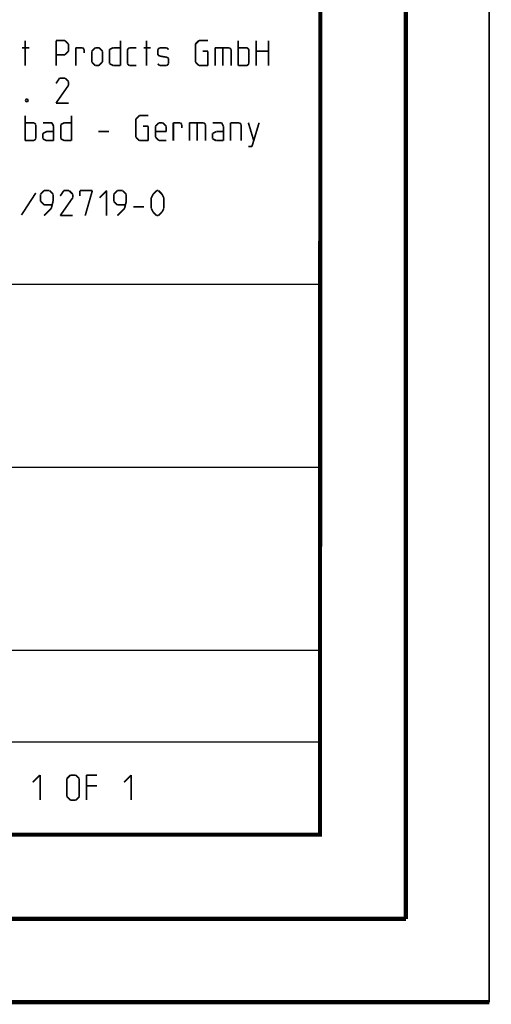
# Model space of a CAD drawing. Header units: millimetres. Extents: x 0 to 420, y 0 to 297.
# Tile 189 of 256: x 392 to 420, y 0 to 59. Entities that reach past the tile are written whole.
import ezdxf

# ---------------------------------------------------------------- set-up
doc = ezdxf.new("R2010")
doc.units = ezdxf.units.MM
doc.header["$LTSCALE"] = 23.1
doc.layers.get('0').update_dxf_attribs({"linetype": 'CONTINUOUS'})

msp = doc.modelspace()

# ---------------------------------------------------------------- linework, layer by layer
at = {"color": 7, "linetype": 'CONTINUOUS'}
for p, q in [((420, 297), (420, 0)), ((420, 0), (420, 297)), ((410, 287), (409.83, 10.109)), ((409.86, 10.074), (25.007, 10.013)), ((0, 0), (420, 0))]:
    msp.add_line(p, q, dxfattribs=at)
at = {"color": 2, "linetype": 'CONTINUOUS'}
for p, q in [((409.81, 81.495), (409.81, 10.125)), ((301.69, 43.065), (409.81, 43.065)), ((301.69, 32.085), (409.81, 32.085)), ((301.69, 21.105), (409.81, 21.105)), ((301.69, 15.615), (409.81, 15.615)), ((246.85, 10.125), (409.81, 10.125))]:
    msp.add_line(p, q, dxfattribs=at)
at = {"color": 7, "linetype": 'CONTINUOUS', "const_width": 0.25}
for points in [[(415, 5), (415, 292)], [(410, 287), (409.847, 9.923)], [(409.831, 10.048), (25, 10)], [(20, 5), (415, 5)], [(420, 0), (0, 0)]]:
    msp.add_lwpolyline(points, dxfattribs=at)
at = {"color": 2, "linetype": 'CONTINUOUS', "const_width": 0.1}
for points in [[(391.985, 57.246), (392.414, 57.246)], [(392.164, 56.175), (392.164, 57.675)], [(394.021, 57.675), (394.556, 57.675)], [(394.021, 56.175), (394.021, 57.675)], [(394.556, 57.675), (394.771, 57.461)], [(394.771, 57.461), (394.771, 57.032)], [(395.199, 57.246), (395.628, 57.246)], [(395.199, 56.175), (395.199, 57.246)], [(395.628, 57.246), (395.699, 57.139)], [(396.164, 57.032), (396.378, 57.246)], [(396.378, 57.246), (396.592, 57.246)], [(396.592, 57.246), (396.806, 57.032)], [(397.235, 57.139), (397.449, 57.246)], [(397.449, 57.246), (397.878, 57.246)], [(397.878, 57.675), (397.878, 56.175)], [(398.306, 57.139), (398.414, 57.246)], [(398.414, 57.246), (398.842, 57.246)], [(399.271, 57.246), (399.699, 57.246)], [(399.449, 56.175), (399.449, 57.675)], [(400.128, 57.139), (400.235, 57.246)], [(400.235, 57.246), (400.664, 57.246)], [(400.664, 57.246), (400.771, 57.139)], [(402.378, 57.461), (402.592, 57.675)], [(402.378, 56.389), (402.378, 57.461)], [(402.592, 57.675), (403.128, 57.675)], [(403.556, 57.246), (404.414, 57.246)], [(403.556, 56.175), (403.556, 57.246)], [(404.021, 57.246), (404.021, 56.175)], [(404.414, 57.246), (404.521, 57.139)], [(404.949, 56.175), (404.949, 57.675)], [(404.949, 57.246), (405.485, 57.246)], [(405.485, 57.246), (405.592, 57.139)], [(406.021, 56.175), (406.021, 57.675)], [(406.771, 57.675), (406.771, 56.175)], [(394.556, 56.818), (394.021, 56.818)], [(394.771, 57.032), (394.556, 56.818)], [(395.699, 57.139), (395.699, 56.925)], [(396.164, 56.389), (396.164, 57.032)], [(396.806, 57.032), (396.806, 56.389)], [(397.235, 56.282), (397.235, 57.139)], [(398.306, 56.282), (398.306, 57.139)], [(400.128, 56.818), (400.128, 57.139)], [(400.235, 56.746), (400.128, 56.818)], [(400.664, 56.675), (400.235, 56.746)], [(400.771, 56.603), (400.664, 56.675)], [(402.806, 57.032), (403.128, 57.032)], [(403.128, 57.032), (403.128, 56.175)], [(404.521, 57.139), (404.521, 56.175)], [(405.592, 57.139), (405.592, 56.282)], [(406.021, 57.032), (406.771, 57.032)], [(396.378, 56.175), (396.164, 56.389)], [(396.592, 56.175), (396.378, 56.175)], [(396.806, 56.389), (396.592, 56.175)], [(397.449, 56.175), (397.235, 56.282)], [(397.878, 56.175), (397.449, 56.175)], [(398.414, 56.175), (398.306, 56.282)], [(398.842, 56.175), (398.414, 56.175)], [(400.128, 56.282), (400.235, 56.175)], [(400.235, 56.175), (400.664, 56.175)], [(400.664, 56.175), (400.771, 56.282)], [(400.771, 56.282), (400.771, 56.603)], [(402.592, 56.175), (402.378, 56.389)], [(403.128, 56.175), (402.592, 56.175)], [(405.485, 56.175), (404.949, 56.175)], [(405.592, 56.282), (405.485, 56.175)], [(394.235, 55.425), (394.021, 55.103)], [(394.021, 53.925), (394.771, 54.996)], [(394.556, 55.425), (394.235, 55.425)], [(394.771, 55.211), (394.556, 55.425)], [(394.771, 54.996), (394.771, 55.211)], [(392.199, 54.103), (392.235, 54.175)], [(392.199, 54.068), (392.199, 54.103)], [(392.235, 53.996), (392.199, 54.068)], [(392.235, 54.175), (392.306, 54.175)], [(392.306, 53.996), (392.235, 53.996)], [(392.306, 54.175), (392.342, 54.103)], [(392.342, 54.068), (392.306, 53.996)], [(392.342, 54.103), (392.342, 54.068)], [(394.771, 53.925), (394.021, 53.925)], [(392.164, 51.675), (392.164, 53.175)], [(394.949, 53.175), (394.949, 51.675)], [(398.806, 52.961), (399.021, 53.175)], [(399.021, 53.175), (399.556, 53.175)], [(392.164, 52.746), (392.699, 52.746)], [(392.699, 52.746), (392.806, 52.639)], [(392.806, 52.639), (392.806, 51.782)], [(393.771, 52.746), (393.235, 52.746)], [(393.878, 52.532), (393.771, 52.746)], [(393.878, 51.675), (393.878, 52.532)], [(394.306, 52.639), (394.521, 52.746)], [(394.306, 51.782), (394.306, 52.639)], [(394.521, 52.746), (394.949, 52.746)], [(398.806, 51.889), (398.806, 52.961)], [(399.235, 52.532), (399.556, 52.532)], [(399.556, 52.532), (399.556, 51.675)], [(399.985, 52.532), (400.199, 52.746)], [(399.985, 51.889), (399.985, 52.532)], [(400.199, 52.746), (400.414, 52.746)], [(400.414, 52.746), (400.628, 52.532)], [(400.628, 52.532), (400.628, 52.211)], [(401.056, 52.746), (401.485, 52.746)], [(401.056, 51.675), (401.056, 52.746)], [(401.485, 52.746), (401.556, 52.639)], [(401.556, 52.639), (401.556, 52.425)], [(402.021, 52.746), (402.878, 52.746)], [(402.021, 51.675), (402.021, 52.746)], [(402.485, 52.746), (402.485, 51.675)], [(402.878, 52.746), (402.985, 52.639)], [(402.985, 52.639), (402.985, 51.675)], [(403.949, 52.746), (403.414, 52.746)], [(404.056, 52.532), (403.949, 52.746)], [(404.056, 51.675), (404.056, 52.532)], [(404.485, 52.746), (405.021, 52.746)], [(404.485, 51.675), (404.485, 52.746)], [(405.021, 52.746), (405.128, 52.639)], [(405.128, 52.639), (405.128, 51.675)], [(405.556, 52.746), (405.878, 51.675)], [(405.771, 51.318), (406.199, 52.746)], [(393.235, 52.103), (393.449, 52.211)], [(393.235, 51.782), (393.235, 52.103)], [(393.449, 52.211), (393.878, 52.211)], [(396.556, 52.211), (397.199, 52.211)], [(400.628, 52.211), (399.985, 52.211)], [(403.414, 52.103), (403.628, 52.211)], [(403.414, 51.782), (403.414, 52.103)], [(403.628, 52.211), (404.056, 52.211)], [(392.699, 51.675), (392.164, 51.675)], [(392.806, 51.782), (392.699, 51.675)], [(393.449, 51.675), (393.235, 51.782)], [(393.878, 51.675), (393.449, 51.675)], [(394.521, 51.675), (394.306, 51.782)], [(394.949, 51.675), (394.521, 51.675)], [(399.021, 51.675), (398.806, 51.889)], [(399.556, 51.675), (399.021, 51.675)], [(400.199, 51.675), (399.985, 51.889)], [(400.628, 51.675), (400.199, 51.675)], [(403.628, 51.675), (403.414, 51.782)], [(404.056, 51.675), (403.628, 51.675)], [(405.556, 51.318), (405.771, 51.318)], [(392.806, 48.532), (391.949, 47.211)], [(393.306, 48.675), (393.092, 48.461)], [(393.092, 48.461), (393.092, 48.032)], [(393.628, 48.675), (393.306, 48.675)], [(393.842, 48.461), (393.628, 48.675)], [(393.842, 48.032), (393.842, 48.461)], [(394.485, 48.675), (394.271, 48.353)], [(394.806, 48.675), (394.485, 48.675)], [(395.021, 48.461), (394.806, 48.675)], [(395.021, 48.246), (395.021, 48.461)], [(395.449, 48.675), (396.199, 48.675)], [(395.449, 48.353), (395.449, 48.675)], [(396.199, 48.675), (395.771, 47.175)], [(396.628, 48.246), (397.056, 48.675)], [(397.056, 48.675), (397.056, 47.175)], [(397.699, 48.675), (397.485, 48.461)], [(397.485, 48.461), (397.485, 48.032)], [(398.021, 48.675), (397.699, 48.675)], [(398.235, 48.461), (398.021, 48.675)], [(398.235, 48.032), (398.235, 48.461)], [(399.735, 48.246), (399.842, 48.461)], [(399.842, 48.461), (400.056, 48.675)], [(400.056, 48.675), (400.164, 48.675)], [(400.164, 48.675), (400.378, 48.461)], [(400.378, 48.461), (400.485, 48.246)], [(393.092, 48.032), (393.306, 47.818)], [(393.306, 47.818), (393.771, 47.818)], [(393.735, 47.603), (393.842, 48.032)], [(394.271, 47.175), (395.021, 48.246)], [(397.485, 48.032), (397.699, 47.818)], [(397.699, 47.818), (398.164, 47.818)], [(398.128, 47.603), (398.235, 48.032)], [(399.735, 47.603), (399.735, 48.246)], [(400.485, 48.246), (400.485, 47.603)], [(393.306, 47.175), (393.735, 47.603)], [(397.699, 47.175), (398.128, 47.603)], [(398.664, 47.711), (399.306, 47.711)], [(399.842, 47.389), (399.735, 47.603)], [(400.056, 47.175), (399.842, 47.389)], [(400.378, 47.389), (400.164, 47.175)], [(400.485, 47.603), (400.378, 47.389)], [(395.021, 47.175), (394.271, 47.175)], [(400.164, 47.175), (400.056, 47.175)], [(392.631, 13.191), (393.06, 13.62)], [(393.06, 13.62), (393.06, 12.12)], [(394.667, 13.406), (394.881, 13.62)], [(394.881, 13.62), (395.203, 13.62)], [(395.203, 13.62), (395.417, 13.406)], [(395.845, 13.62), (396.488, 13.62)], [(395.845, 12.12), (395.845, 13.62)], [(398.095, 13.191), (398.524, 13.62)], [(398.524, 13.62), (398.524, 12.12)], [(394.667, 12.334), (394.667, 13.406)], [(395.417, 13.406), (395.417, 12.334)], [(396.488, 12.977), (395.845, 12.977)], [(394.881, 12.12), (394.667, 12.334)], [(395.203, 12.12), (394.881, 12.12)], [(395.417, 12.334), (395.203, 12.12)]]:
    msp.add_lwpolyline(points, dxfattribs=at)

doc.saveas('drawing.dxf')
